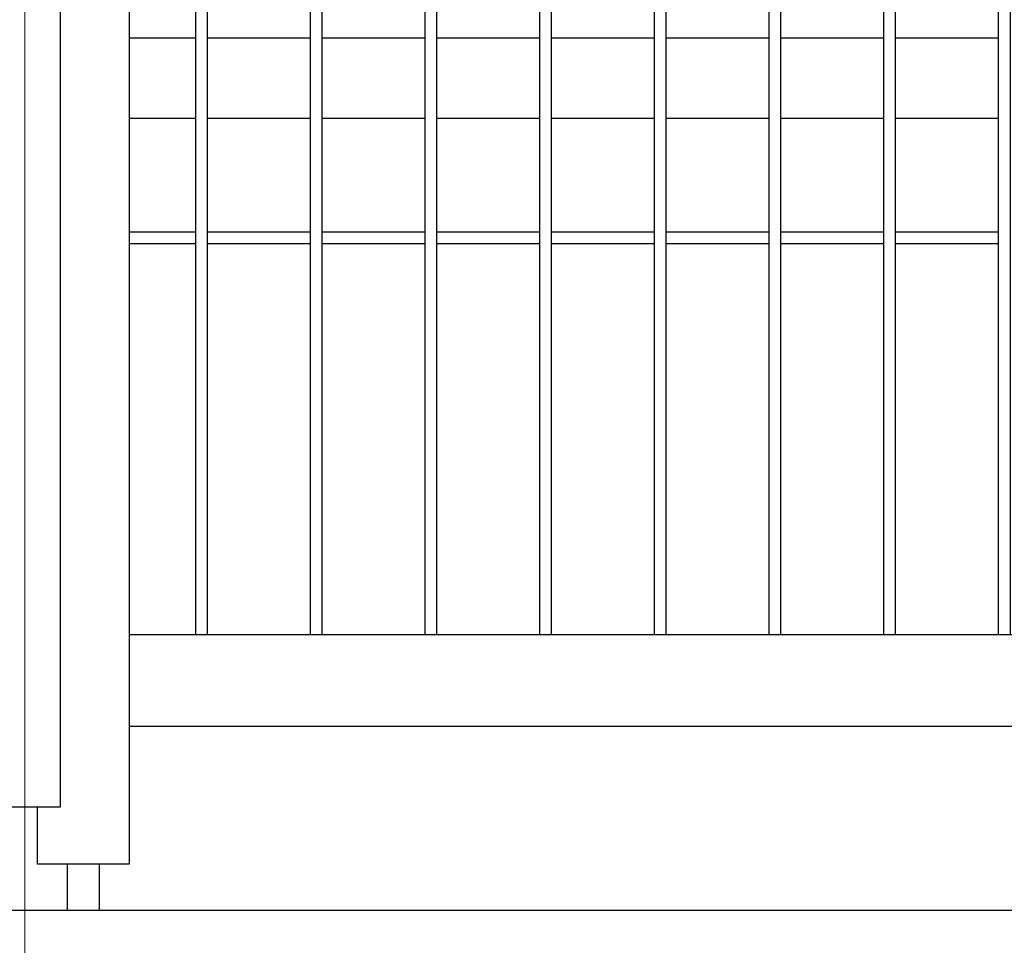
# Model space of a CAD drawing. Header units: inches. Extents: x 1156 to 71303, y -52654 to 51.
# Tile 26 of 217: x 60234 to 60277, y -51290 to -51250. Entities that reach past the tile are written whole.
import ezdxf

# ---------------------------------------------------------------- set-up
doc = ezdxf.new("R2010")
doc.units = ezdxf.units.IN
doc.header["$MEASUREMENT"] = 0
doc.layers.get('0').update_dxf_attribs({"lineweight": 0})
doc.layers.add('AW OGRODZENIA', color=253, linetype='Continuous')

msp = doc.modelspace()

# ---------------------------------------------------------------- linework, layer by layer
at = {"linetype": 'Continuous', "ltscale": 12}
msp.add_line((60234.214, -47535.735), (60234.214, -51363.184), dxfattribs=at)
at = {"color": 3, "linetype": 'Continuous', "lineweight": 30}
for p, q in [((59925.697, -51288.638), (62694.104, -51288.638)), ((60022.122, -51288.638), (60421.441, -51288.638))]:
    msp.add_line(p, q, dxfattribs=at)
at = {"linetype": 'Continuous', "ltscale": 12}
for points in [[(59925.697, -51288.638), (62925.697, -51288.638), (62925.697, -51088.638), (59925.697, -51088.638)], [(60084.214, -51288.638), (60384.214, -51288.638), (60384.214, -51138.638), (60084.214, -51138.638)]]:
    msp.add_lwpolyline(points, close=True, dxfattribs=at)
at = {"layer": 'AW OGRODZENIA'}
for p, q in [((60235.766, -51284.138), (60235.766, -51135.638)), ((60238.766, -51139.638), (60238.766, -51286.638)), ((60241.668, -51250.638), (60238.766, -51250.638)), ((60241.668, -51250.638), (60238.766, -51250.638)), ((60241.668, -51250.638), (60238.766, -51250.638)), ((60241.668, -51250.638), (60238.766, -51250.638)), ((60241.668, -51250.638), (60238.766, -51250.638)), ((60241.668, -51250.638), (60238.766, -51250.638)), ((60241.668, -51250.638), (60238.766, -51250.638)), ((60241.668, -51250.638), (60238.766, -51250.638)), ((60241.668, -51250.638), (60238.766, -51250.638)), ((60241.668, -51250.638), (60238.766, -51250.638)), ((60241.668, -51250.638), (60238.766, -51250.638)), ((60241.668, -51250.638), (60238.766, -51250.638)), ((60241.668, -51250.638), (60238.766, -51250.638)), ((60241.668, -51250.638), (60238.766, -51250.638)), ((60241.668, -51250.638), (60238.766, -51250.638)), ((60241.668, -51250.638), (60238.766, -51250.638)), ((60241.668, -51250.638), (60238.766, -51250.638)), ((60241.668, -51250.638), (60238.766, -51250.638)), ((60241.668, -51250.638), (60238.766, -51250.638)), ((60241.668, -51250.638), (60238.766, -51250.638)), ((60241.668, -51250.638), (60238.766, -51250.638)), ((60241.668, -51250.638), (60238.766, -51250.638)), ((60241.668, -51250.638), (60238.766, -51250.638)), ((60241.668, -51250.638), (60238.766, -51250.638)), ((60241.668, -51250.638), (60238.766, -51250.638)), ((60246.668, -51250.638), (60242.164, -51250.638)), ((60246.668, -51250.638), (60242.164, -51250.638)), ((60246.668, -51250.638), (60242.164, -51250.638)), ((60246.668, -51250.638), (60242.164, -51250.638)), ((60246.668, -51250.638), (60242.164, -51250.638)), ((60246.668, -51250.638), (60242.164, -51250.638)), ((60246.668, -51250.638), (60242.164, -51250.638)), ((60246.668, -51250.638), (60242.164, -51250.638)), ((60246.668, -51250.638), (60242.164, -51250.638)), ((60246.668, -51250.638), (60242.164, -51250.638)), ((60246.668, -51250.638), (60242.164, -51250.638)), ((60246.668, -51250.638), (60242.164, -51250.638)), ((60246.668, -51250.638), (60242.164, -51250.638)), ((60246.668, -51250.638), (60242.164, -51250.638)), ((60246.668, -51250.638), (60242.164, -51250.638)), ((60246.668, -51250.638), (60242.164, -51250.638)), ((60246.668, -51250.638), (60242.164, -51250.638)), ((60246.668, -51250.638), (60242.164, -51250.638)), ((60246.668, -51250.638), (60242.164, -51250.638)), ((60246.668, -51250.638), (60242.164, -51250.638)), ((60246.668, -51250.638), (60242.164, -51250.638)), ((60246.668, -51250.638), (60242.164, -51250.638)), ((60246.668, -51250.638), (60242.164, -51250.638)), ((60246.668, -51250.638), (60242.164, -51250.638)), ((60246.668, -51250.638), (60242.164, -51250.638)), ((60251.668, -51250.638), (60247.164, -51250.638)), ((60251.668, -51250.638), (60247.164, -51250.638)), ((60251.668, -51250.638), (60247.164, -51250.638)), ((60251.668, -51250.638), (60247.164, -51250.638)), ((60251.668, -51250.638), (60247.164, -51250.638)), ((60251.668, -51250.638), (60247.164, -51250.638)), ((60251.668, -51250.638), (60247.164, -51250.638)), ((60251.668, -51250.638), (60247.164, -51250.638)), ((60251.668, -51250.638), (60247.164, -51250.638)), ((60251.668, -51250.638), (60247.164, -51250.638)), ((60251.668, -51250.638), (60247.164, -51250.638)), ((60251.668, -51250.638), (60247.164, -51250.638)), ((60251.668, -51250.638), (60247.164, -51250.638)), ((60251.668, -51250.638), (60247.164, -51250.638)), ((60251.668, -51250.638), (60247.164, -51250.638)), ((60251.668, -51250.638), (60247.164, -51250.638)), ((60251.668, -51250.638), (60247.164, -51250.638)), ((60251.668, -51250.638), (60247.164, -51250.638)), ((60251.668, -51250.638), (60247.164, -51250.638)), ((60251.668, -51250.638), (60247.164, -51250.638)), ((60251.668, -51250.638), (60247.164, -51250.638)), ((60251.668, -51250.638), (60247.164, -51250.638)), ((60251.668, -51250.638), (60247.164, -51250.638)), ((60251.668, -51250.638), (60247.164, -51250.638)), ((60251.668, -51250.638), (60247.164, -51250.638)), ((60256.668, -51250.638), (60252.164, -51250.638)), ((60256.668, -51250.638), (60252.164, -51250.638)), ((60256.668, -51250.638), (60252.164, -51250.638)), ((60256.668, -51250.638), (60252.164, -51250.638)), ((60256.668, -51250.638), (60252.164, -51250.638)), ((60256.668, -51250.638), (60252.164, -51250.638)), ((60256.668, -51250.638), (60252.164, -51250.638)), ((60256.668, -51250.638), (60252.164, -51250.638)), ((60256.668, -51250.638), (60252.164, -51250.638)), ((60256.668, -51250.638), (60252.164, -51250.638)), ((60256.668, -51250.638), (60252.164, -51250.638)), ((60256.668, -51250.638), (60252.164, -51250.638)), ((60256.668, -51250.638), (60252.164, -51250.638)), ((60256.668, -51250.638), (60252.164, -51250.638)), ((60256.668, -51250.638), (60252.164, -51250.638)), ((60256.668, -51250.638), (60252.164, -51250.638)), ((60256.668, -51250.638), (60252.164, -51250.638)), ((60256.668, -51250.638), (60252.164, -51250.638)), ((60256.668, -51250.638), (60252.164, -51250.638)), ((60256.668, -51250.638), (60252.164, -51250.638)), ((60256.668, -51250.638), (60252.164, -51250.638)), ((60256.668, -51250.638), (60252.164, -51250.638)), ((60256.668, -51250.638), (60252.164, -51250.638)), ((60256.668, -51250.638), (60252.164, -51250.638)), ((60256.668, -51250.638), (60252.164, -51250.638)), ((60261.668, -51250.638), (60257.164, -51250.638)), ((60261.668, -51250.638), (60257.164, -51250.638)), ((60261.668, -51250.638), (60257.164, -51250.638)), ((60261.668, -51250.638), (60257.164, -51250.638)), ((60261.668, -51250.638), (60257.164, -51250.638)), ((60261.668, -51250.638), (60257.164, -51250.638)), ((60261.668, -51250.638), (60257.164, -51250.638)), ((60261.668, -51250.638), (60257.164, -51250.638)), ((60261.668, -51250.638), (60257.164, -51250.638)), ((60261.668, -51250.638), (60257.164, -51250.638)), ((60261.668, -51250.638), (60257.164, -51250.638)), ((60261.668, -51250.638), (60257.164, -51250.638)), ((60261.668, -51250.638), (60257.164, -51250.638)), ((60261.668, -51250.638), (60257.164, -51250.638)), ((60261.668, -51250.638), (60257.164, -51250.638)), ((60261.668, -51250.638), (60257.164, -51250.638)), ((60261.668, -51250.638), (60257.164, -51250.638)), ((60261.668, -51250.638), (60257.164, -51250.638)), ((60261.668, -51250.638), (60257.164, -51250.638)), ((60261.668, -51250.638), (60257.164, -51250.638)), ((60261.668, -51250.638), (60257.164, -51250.638)), ((60261.668, -51250.638), (60257.164, -51250.638)), ((60261.668, -51250.638), (60257.164, -51250.638)), ((60261.668, -51250.638), (60257.164, -51250.638)), ((60261.668, -51250.638), (60257.164, -51250.638)), ((60266.668, -51250.638), (60262.164, -51250.638)), ((60266.668, -51250.638), (60262.164, -51250.638)), ((60266.668, -51250.638), (60262.164, -51250.638)), ((60266.668, -51250.638), (60262.164, -51250.638)), ((60266.668, -51250.638), (60262.164, -51250.638)), ((60266.668, -51250.638), (60262.164, -51250.638)), ((60266.668, -51250.638), (60262.164, -51250.638)), ((60266.668, -51250.638), (60262.164, -51250.638)), ((60266.668, -51250.638), (60262.164, -51250.638)), ((60266.668, -51250.638), (60262.164, -51250.638)), ((60266.668, -51250.638), (60262.164, -51250.638)), ((60266.668, -51250.638), (60262.164, -51250.638)), ((60266.668, -51250.638), (60262.164, -51250.638)), ((60266.668, -51250.638), (60262.164, -51250.638)), ((60266.668, -51250.638), (60262.164, -51250.638)), ((60266.668, -51250.638), (60262.164, -51250.638)), ((60266.668, -51250.638), (60262.164, -51250.638)), ((60266.668, -51250.638), (60262.164, -51250.638)), ((60266.668, -51250.638), (60262.164, -51250.638)), ((60266.668, -51250.638), (60262.164, -51250.638)), ((60266.668, -51250.638), (60262.164, -51250.638)), ((60266.668, -51250.638), (60262.164, -51250.638)), ((60266.668, -51250.638), (60262.164, -51250.638)), ((60266.668, -51250.638), (60262.164, -51250.638)), ((60266.668, -51250.638), (60262.164, -51250.638)), ((60271.668, -51250.638), (60267.164, -51250.638)), ((60271.668, -51250.638), (60267.164, -51250.638)), ((60271.668, -51250.638), (60267.164, -51250.638)), ((60271.668, -51250.638), (60267.164, -51250.638)), ((60271.668, -51250.638), (60267.164, -51250.638)), ((60271.668, -51250.638), (60267.164, -51250.638)), ((60271.668, -51250.638), (60267.164, -51250.638)), ((60271.668, -51250.638), (60267.164, -51250.638)), ((60271.668, -51250.638), (60267.164, -51250.638)), ((60271.668, -51250.638), (60267.164, -51250.638)), ((60271.668, -51250.638), (60267.164, -51250.638)), ((60271.668, -51250.638), (60267.164, -51250.638)), ((60271.668, -51250.638), (60267.164, -51250.638)), ((60271.668, -51250.638), (60267.164, -51250.638)), ((60271.668, -51250.638), (60267.164, -51250.638)), ((60271.668, -51250.638), (60267.164, -51250.638)), ((60271.668, -51250.638), (60267.164, -51250.638)), ((60271.668, -51250.638), (60267.164, -51250.638)), ((60271.668, -51250.638), (60267.164, -51250.638)), ((60271.668, -51250.638), (60267.164, -51250.638)), ((60271.668, -51250.638), (60267.164, -51250.638)), ((60271.668, -51250.638), (60267.164, -51250.638)), ((60271.668, -51250.638), (60267.164, -51250.638)), ((60271.668, -51250.638), (60267.164, -51250.638)), ((60271.668, -51250.638), (60267.164, -51250.638)), ((60276.668, -51250.638), (60272.164, -51250.638)), ((60276.668, -51250.638), (60272.164, -51250.638)), ((60276.668, -51250.638), (60272.164, -51250.638)), ((60276.668, -51250.638), (60272.164, -51250.638)), ((60276.668, -51250.638), (60272.164, -51250.638)), ((60276.668, -51250.638), (60272.164, -51250.638)), ((60276.668, -51250.638), (60272.164, -51250.638)), ((60276.668, -51250.638), (60272.164, -51250.638)), ((60276.668, -51250.638), (60272.164, -51250.638)), ((60276.668, -51250.638), (60272.164, -51250.638)), ((60276.668, -51250.638), (60272.164, -51250.638)), ((60276.668, -51250.638), (60272.164, -51250.638)), ((60276.668, -51250.638), (60272.164, -51250.638)), ((60276.668, -51250.638), (60272.164, -51250.638)), ((60276.668, -51250.638), (60272.164, -51250.638)), ((60276.668, -51250.638), (60272.164, -51250.638)), ((60276.668, -51250.638), (60272.164, -51250.638)), ((60276.668, -51250.638), (60272.164, -51250.638)), ((60276.668, -51250.638), (60272.164, -51250.638)), ((60276.668, -51250.638), (60272.164, -51250.638)), ((60276.668, -51250.638), (60272.164, -51250.638)), ((60276.668, -51250.638), (60272.164, -51250.638)), ((60276.668, -51250.638), (60272.164, -51250.638)), ((60276.668, -51250.638), (60272.164, -51250.638)), ((60276.668, -51250.638), (60272.164, -51250.638)), ((60241.668, -51254.138), (60238.766, -51254.138)), ((60241.668, -51254.138), (60238.766, -51254.138)), ((60241.668, -51254.138), (60238.766, -51254.138)), ((60241.668, -51254.138), (60238.766, -51254.138)), ((60241.668, -51254.138), (60238.766, -51254.138)), ((60241.668, -51254.138), (60238.766, -51254.138)), ((60241.668, -51254.138), (60238.766, -51254.138)), ((60241.668, -51254.138), (60238.766, -51254.138)), ((60241.668, -51254.138), (60238.766, -51254.138)), ((60241.668, -51254.138), (60238.766, -51254.138)), ((60241.668, -51254.138), (60238.766, -51254.138)), ((60241.668, -51254.138), (60238.766, -51254.138)), ((60241.668, -51254.138), (60238.766, -51254.138)), ((60241.668, -51254.138), (60238.766, -51254.138)), ((60241.668, -51254.138), (60238.766, -51254.138)), ((60241.668, -51254.138), (60238.766, -51254.138)), ((60241.668, -51254.138), (60238.766, -51254.138)), ((60241.668, -51254.138), (60238.766, -51254.138)), ((60241.668, -51254.138), (60238.766, -51254.138)), ((60241.668, -51254.138), (60238.766, -51254.138)), ((60241.668, -51254.138), (60238.766, -51254.138)), ((60241.668, -51254.138), (60238.766, -51254.138)), ((60241.668, -51254.138), (60238.766, -51254.138)), ((60241.668, -51254.138), (60238.766, -51254.138)), ((60241.668, -51254.138), (60238.766, -51254.138)), ((60246.668, -51254.138), (60242.164, -51254.138)), ((60246.668, -51254.138), (60242.164, -51254.138)), ((60246.668, -51254.138), (60242.164, -51254.138)), ((60246.668, -51254.138), (60242.164, -51254.138)), ((60246.668, -51254.138), (60242.164, -51254.138)), ((60246.668, -51254.138), (60242.164, -51254.138)), ((60246.668, -51254.138), (60242.164, -51254.138)), ((60246.668, -51254.138), (60242.164, -51254.138)), ((60246.668, -51254.138), (60242.164, -51254.138)), ((60246.668, -51254.138), (60242.164, -51254.138)), ((60246.668, -51254.138), (60242.164, -51254.138)), ((60246.668, -51254.138), (60242.164, -51254.138)), ((60246.668, -51254.138), (60242.164, -51254.138)), ((60246.668, -51254.138), (60242.164, -51254.138)), ((60246.668, -51254.138), (60242.164, -51254.138)), ((60246.668, -51254.138), (60242.164, -51254.138)), ((60246.668, -51254.138), (60242.164, -51254.138)), ((60246.668, -51254.138), (60242.164, -51254.138)), ((60246.668, -51254.138), (60242.164, -51254.138)), ((60246.668, -51254.138), (60242.164, -51254.138)), ((60246.668, -51254.138), (60242.164, -51254.138)), ((60246.668, -51254.138), (60242.164, -51254.138)), ((60246.668, -51254.138), (60242.164, -51254.138)), ((60246.668, -51254.138), (60242.164, -51254.138)), ((60246.668, -51254.138), (60242.164, -51254.138)), ((60251.668, -51254.138), (60247.164, -51254.138)), ((60251.668, -51254.138), (60247.164, -51254.138)), ((60251.668, -51254.138), (60247.164, -51254.138)), ((60251.668, -51254.138), (60247.164, -51254.138)), ((60251.668, -51254.138), (60247.164, -51254.138)), ((60251.668, -51254.138), (60247.164, -51254.138)), ((60251.668, -51254.138), (60247.164, -51254.138)), ((60251.668, -51254.138), (60247.164, -51254.138)), ((60251.668, -51254.138), (60247.164, -51254.138)), ((60251.668, -51254.138), (60247.164, -51254.138)), ((60251.668, -51254.138), (60247.164, -51254.138)), ((60251.668, -51254.138), (60247.164, -51254.138)), ((60251.668, -51254.138), (60247.164, -51254.138)), ((60251.668, -51254.138), (60247.164, -51254.138)), ((60251.668, -51254.138), (60247.164, -51254.138)), ((60251.668, -51254.138), (60247.164, -51254.138)), ((60251.668, -51254.138), (60247.164, -51254.138)), ((60251.668, -51254.138), (60247.164, -51254.138)), ((60251.668, -51254.138), (60247.164, -51254.138)), ((60251.668, -51254.138), (60247.164, -51254.138)), ((60251.668, -51254.138), (60247.164, -51254.138)), ((60251.668, -51254.138), (60247.164, -51254.138)), ((60251.668, -51254.138), (60247.164, -51254.138)), ((60251.668, -51254.138), (60247.164, -51254.138)), ((60251.668, -51254.138), (60247.164, -51254.138)), ((60256.668, -51254.138), (60252.164, -51254.138)), ((60256.668, -51254.138), (60252.164, -51254.138)), ((60256.668, -51254.138), (60252.164, -51254.138)), ((60256.668, -51254.138), (60252.164, -51254.138)), ((60256.668, -51254.138), (60252.164, -51254.138)), ((60256.668, -51254.138), (60252.164, -51254.138)), ((60256.668, -51254.138), (60252.164, -51254.138)), ((60256.668, -51254.138), (60252.164, -51254.138)), ((60256.668, -51254.138), (60252.164, -51254.138)), ((60256.668, -51254.138), (60252.164, -51254.138)), ((60256.668, -51254.138), (60252.164, -51254.138)), ((60256.668, -51254.138), (60252.164, -51254.138)), ((60256.668, -51254.138), (60252.164, -51254.138)), ((60256.668, -51254.138), (60252.164, -51254.138)), ((60256.668, -51254.138), (60252.164, -51254.138)), ((60256.668, -51254.138), (60252.164, -51254.138)), ((60256.668, -51254.138), (60252.164, -51254.138)), ((60256.668, -51254.138), (60252.164, -51254.138)), ((60256.668, -51254.138), (60252.164, -51254.138)), ((60256.668, -51254.138), (60252.164, -51254.138)), ((60256.668, -51254.138), (60252.164, -51254.138)), ((60256.668, -51254.138), (60252.164, -51254.138)), ((60256.668, -51254.138), (60252.164, -51254.138)), ((60256.668, -51254.138), (60252.164, -51254.138)), ((60256.668, -51254.138), (60252.164, -51254.138)), ((60261.668, -51254.138), (60257.164, -51254.138)), ((60261.668, -51254.138), (60257.164, -51254.138)), ((60261.668, -51254.138), (60257.164, -51254.138)), ((60261.668, -51254.138), (60257.164, -51254.138)), ((60261.668, -51254.138), (60257.164, -51254.138)), ((60261.668, -51254.138), (60257.164, -51254.138)), ((60261.668, -51254.138), (60257.164, -51254.138)), ((60261.668, -51254.138), (60257.164, -51254.138)), ((60261.668, -51254.138), (60257.164, -51254.138)), ((60261.668, -51254.138), (60257.164, -51254.138)), ((60261.668, -51254.138), (60257.164, -51254.138)), ((60261.668, -51254.138), (60257.164, -51254.138)), ((60261.668, -51254.138), (60257.164, -51254.138)), ((60261.668, -51254.138), (60257.164, -51254.138)), ((60261.668, -51254.138), (60257.164, -51254.138)), ((60261.668, -51254.138), (60257.164, -51254.138)), ((60261.668, -51254.138), (60257.164, -51254.138)), ((60261.668, -51254.138), (60257.164, -51254.138)), ((60261.668, -51254.138), (60257.164, -51254.138)), ((60261.668, -51254.138), (60257.164, -51254.138)), ((60261.668, -51254.138), (60257.164, -51254.138)), ((60261.668, -51254.138), (60257.164, -51254.138)), ((60261.668, -51254.138), (60257.164, -51254.138)), ((60261.668, -51254.138), (60257.164, -51254.138)), ((60261.668, -51254.138), (60257.164, -51254.138)), ((60266.668, -51254.138), (60262.164, -51254.138)), ((60266.668, -51254.138), (60262.164, -51254.138)), ((60266.668, -51254.138), (60262.164, -51254.138)), ((60266.668, -51254.138), (60262.164, -51254.138)), ((60266.668, -51254.138), (60262.164, -51254.138)), ((60266.668, -51254.138), (60262.164, -51254.138)), ((60266.668, -51254.138), (60262.164, -51254.138)), ((60266.668, -51254.138), (60262.164, -51254.138)), ((60266.668, -51254.138), (60262.164, -51254.138)), ((60266.668, -51254.138), (60262.164, -51254.138)), ((60266.668, -51254.138), (60262.164, -51254.138)), ((60266.668, -51254.138), (60262.164, -51254.138)), ((60266.668, -51254.138), (60262.164, -51254.138)), ((60266.668, -51254.138), (60262.164, -51254.138)), ((60266.668, -51254.138), (60262.164, -51254.138)), ((60266.668, -51254.138), (60262.164, -51254.138)), ((60266.668, -51254.138), (60262.164, -51254.138)), ((60266.668, -51254.138), (60262.164, -51254.138)), ((60266.668, -51254.138), (60262.164, -51254.138)), ((60266.668, -51254.138), (60262.164, -51254.138)), ((60266.668, -51254.138), (60262.164, -51254.138)), ((60266.668, -51254.138), (60262.164, -51254.138)), ((60266.668, -51254.138), (60262.164, -51254.138)), ((60266.668, -51254.138), (60262.164, -51254.138)), ((60266.668, -51254.138), (60262.164, -51254.138)), ((60271.668, -51254.138), (60267.164, -51254.138)), ((60271.668, -51254.138), (60267.164, -51254.138)), ((60271.668, -51254.138), (60267.164, -51254.138)), ((60271.668, -51254.138), (60267.164, -51254.138)), ((60271.668, -51254.138), (60267.164, -51254.138)), ((60271.668, -51254.138), (60267.164, -51254.138)), ((60271.668, -51254.138), (60267.164, -51254.138)), ((60271.668, -51254.138), (60267.164, -51254.138)), ((60271.668, -51254.138), (60267.164, -51254.138)), ((60271.668, -51254.138), (60267.164, -51254.138)), ((60271.668, -51254.138), (60267.164, -51254.138)), ((60271.668, -51254.138), (60267.164, -51254.138)), ((60271.668, -51254.138), (60267.164, -51254.138)), ((60271.668, -51254.138), (60267.164, -51254.138)), ((60271.668, -51254.138), (60267.164, -51254.138)), ((60271.668, -51254.138), (60267.164, -51254.138)), ((60271.668, -51254.138), (60267.164, -51254.138)), ((60271.668, -51254.138), (60267.164, -51254.138)), ((60271.668, -51254.138), (60267.164, -51254.138)), ((60271.668, -51254.138), (60267.164, -51254.138)), ((60271.668, -51254.138), (60267.164, -51254.138)), ((60271.668, -51254.138), (60267.164, -51254.138)), ((60271.668, -51254.138), (60267.164, -51254.138)), ((60271.668, -51254.138), (60267.164, -51254.138)), ((60271.668, -51254.138), (60267.164, -51254.138)), ((60276.668, -51254.138), (60272.164, -51254.138)), ((60276.668, -51254.138), (60272.164, -51254.138)), ((60276.668, -51254.138), (60272.164, -51254.138)), ((60276.668, -51254.138), (60272.164, -51254.138)), ((60276.668, -51254.138), (60272.164, -51254.138)), ((60276.668, -51254.138), (60272.164, -51254.138)), ((60276.668, -51254.138), (60272.164, -51254.138)), ((60276.668, -51254.138), (60272.164, -51254.138)), ((60276.668, -51254.138), (60272.164, -51254.138)), ((60276.668, -51254.138), (60272.164, -51254.138)), ((60276.668, -51254.138), (60272.164, -51254.138)), ((60276.668, -51254.138), (60272.164, -51254.138)), ((60276.668, -51254.138), (60272.164, -51254.138)), ((60276.668, -51254.138), (60272.164, -51254.138)), ((60276.668, -51254.138), (60272.164, -51254.138)), ((60276.668, -51254.138), (60272.164, -51254.138)), ((60276.668, -51254.138), (60272.164, -51254.138)), ((60276.668, -51254.138), (60272.164, -51254.138)), ((60276.668, -51254.138), (60272.164, -51254.138)), ((60276.668, -51254.138), (60272.164, -51254.138)), ((60276.668, -51254.138), (60272.164, -51254.138)), ((60276.668, -51254.138), (60272.164, -51254.138)), ((60276.668, -51254.138), (60272.164, -51254.138)), ((60276.668, -51254.138), (60272.164, -51254.138)), ((60276.668, -51254.138), (60272.164, -51254.138)), ((60241.668, -51259.099), (60238.766, -51259.099)), ((60241.668, -51259.099), (60238.766, -51259.099)), ((60241.668, -51259.099), (60238.766, -51259.099)), ((60241.668, -51259.099), (60238.766, -51259.099)), ((60241.668, -51259.099), (60238.766, -51259.099)), ((60241.668, -51259.099), (60238.766, -51259.099)), ((60241.668, -51259.099), (60238.766, -51259.099)), ((60241.668, -51259.099), (60238.766, -51259.099)), ((60241.668, -51259.099), (60238.766, -51259.099)), ((60241.668, -51259.099), (60238.766, -51259.099)), ((60241.668, -51259.099), (60238.766, -51259.099)), ((60241.668, -51259.099), (60238.766, -51259.099)), ((60241.668, -51259.099), (60238.766, -51259.099)), ((60241.668, -51259.099), (60238.766, -51259.099)), ((60241.668, -51259.099), (60238.766, -51259.099)), ((60241.668, -51259.099), (60238.766, -51259.099)), ((60241.668, -51259.099), (60238.766, -51259.099)), ((60241.668, -51259.099), (60238.766, -51259.099)), ((60241.668, -51259.099), (60238.766, -51259.099)), ((60241.668, -51259.099), (60238.766, -51259.099)), ((60241.668, -51259.099), (60238.766, -51259.099)), ((60241.668, -51259.099), (60238.766, -51259.099)), ((60241.668, -51259.099), (60238.766, -51259.099)), ((60241.668, -51259.099), (60238.766, -51259.099)), ((60241.668, -51259.099), (60238.766, -51259.099)), ((60246.668, -51259.099), (60242.164, -51259.099)), ((60246.668, -51259.099), (60242.164, -51259.099)), ((60246.668, -51259.099), (60242.164, -51259.099)), ((60246.668, -51259.099), (60242.164, -51259.099)), ((60246.668, -51259.099), (60242.164, -51259.099)), ((60246.668, -51259.099), (60242.164, -51259.099)), ((60246.668, -51259.099), (60242.164, -51259.099)), ((60246.668, -51259.099), (60242.164, -51259.099)), ((60246.668, -51259.099), (60242.164, -51259.099)), ((60246.668, -51259.099), (60242.164, -51259.099)), ((60246.668, -51259.099), (60242.164, -51259.099)), ((60246.668, -51259.099), (60242.164, -51259.099)), ((60246.668, -51259.099), (60242.164, -51259.099)), ((60246.668, -51259.099), (60242.164, -51259.099)), ((60246.668, -51259.099), (60242.164, -51259.099)), ((60246.668, -51259.099), (60242.164, -51259.099)), ((60246.668, -51259.099), (60242.164, -51259.099)), ((60246.668, -51259.099), (60242.164, -51259.099)), ((60246.668, -51259.099), (60242.164, -51259.099)), ((60246.668, -51259.099), (60242.164, -51259.099)), ((60246.668, -51259.099), (60242.164, -51259.099)), ((60246.668, -51259.099), (60242.164, -51259.099)), ((60246.668, -51259.099), (60242.164, -51259.099)), ((60246.668, -51259.099), (60242.164, -51259.099)), ((60246.668, -51259.099), (60242.164, -51259.099)), ((60251.668, -51259.099), (60247.164, -51259.099)), ((60251.668, -51259.099), (60247.164, -51259.099)), ((60251.668, -51259.099), (60247.164, -51259.099)), ((60251.668, -51259.099), (60247.164, -51259.099)), ((60251.668, -51259.099), (60247.164, -51259.099)), ((60251.668, -51259.099), (60247.164, -51259.099)), ((60251.668, -51259.099), (60247.164, -51259.099)), ((60251.668, -51259.099), (60247.164, -51259.099)), ((60251.668, -51259.099), (60247.164, -51259.099)), ((60251.668, -51259.099), (60247.164, -51259.099)), ((60251.668, -51259.099), (60247.164, -51259.099)), ((60251.668, -51259.099), (60247.164, -51259.099)), ((60251.668, -51259.099), (60247.164, -51259.099)), ((60251.668, -51259.099), (60247.164, -51259.099)), ((60251.668, -51259.099), (60247.164, -51259.099)), ((60251.668, -51259.099), (60247.164, -51259.099)), ((60251.668, -51259.099), (60247.164, -51259.099)), ((60251.668, -51259.099), (60247.164, -51259.099)), ((60251.668, -51259.099), (60247.164, -51259.099)), ((60251.668, -51259.099), (60247.164, -51259.099)), ((60251.668, -51259.099), (60247.164, -51259.099)), ((60251.668, -51259.099), (60247.164, -51259.099)), ((60251.668, -51259.099), (60247.164, -51259.099)), ((60251.668, -51259.099), (60247.164, -51259.099)), ((60251.668, -51259.099), (60247.164, -51259.099)), ((60256.668, -51259.099), (60252.164, -51259.099)), ((60256.668, -51259.099), (60252.164, -51259.099)), ((60256.668, -51259.099), (60252.164, -51259.099)), ((60256.668, -51259.099), (60252.164, -51259.099)), ((60256.668, -51259.099), (60252.164, -51259.099)), ((60256.668, -51259.099), (60252.164, -51259.099)), ((60256.668, -51259.099), (60252.164, -51259.099)), ((60256.668, -51259.099), (60252.164, -51259.099)), ((60256.668, -51259.099), (60252.164, -51259.099)), ((60256.668, -51259.099), (60252.164, -51259.099)), ((60256.668, -51259.099), (60252.164, -51259.099)), ((60256.668, -51259.099), (60252.164, -51259.099)), ((60256.668, -51259.099), (60252.164, -51259.099)), ((60256.668, -51259.099), (60252.164, -51259.099)), ((60256.668, -51259.099), (60252.164, -51259.099)), ((60256.668, -51259.099), (60252.164, -51259.099)), ((60256.668, -51259.099), (60252.164, -51259.099)), ((60256.668, -51259.099), (60252.164, -51259.099)), ((60256.668, -51259.099), (60252.164, -51259.099)), ((60256.668, -51259.099), (60252.164, -51259.099)), ((60256.668, -51259.099), (60252.164, -51259.099)), ((60256.668, -51259.099), (60252.164, -51259.099)), ((60256.668, -51259.099), (60252.164, -51259.099)), ((60256.668, -51259.099), (60252.164, -51259.099)), ((60256.668, -51259.099), (60252.164, -51259.099)), ((60261.668, -51259.099), (60257.164, -51259.099)), ((60261.668, -51259.099), (60257.164, -51259.099)), ((60261.668, -51259.099), (60257.164, -51259.099)), ((60261.668, -51259.099), (60257.164, -51259.099)), ((60261.668, -51259.099), (60257.164, -51259.099)), ((60261.668, -51259.099), (60257.164, -51259.099)), ((60261.668, -51259.099), (60257.164, -51259.099)), ((60261.668, -51259.099), (60257.164, -51259.099)), ((60261.668, -51259.099), (60257.164, -51259.099)), ((60261.668, -51259.099), (60257.164, -51259.099)), ((60261.668, -51259.099), (60257.164, -51259.099)), ((60261.668, -51259.099), (60257.164, -51259.099)), ((60261.668, -51259.099), (60257.164, -51259.099)), ((60261.668, -51259.099), (60257.164, -51259.099)), ((60261.668, -51259.099), (60257.164, -51259.099)), ((60261.668, -51259.099), (60257.164, -51259.099)), ((60261.668, -51259.099), (60257.164, -51259.099)), ((60261.668, -51259.099), (60257.164, -51259.099)), ((60261.668, -51259.099), (60257.164, -51259.099)), ((60261.668, -51259.099), (60257.164, -51259.099)), ((60261.668, -51259.099), (60257.164, -51259.099)), ((60261.668, -51259.099), (60257.164, -51259.099)), ((60261.668, -51259.099), (60257.164, -51259.099)), ((60261.668, -51259.099), (60257.164, -51259.099)), ((60261.668, -51259.099), (60257.164, -51259.099)), ((60266.668, -51259.099), (60262.164, -51259.099)), ((60266.668, -51259.099), (60262.164, -51259.099)), ((60266.668, -51259.099), (60262.164, -51259.099)), ((60266.668, -51259.099), (60262.164, -51259.099)), ((60266.668, -51259.099), (60262.164, -51259.099)), ((60266.668, -51259.099), (60262.164, -51259.099)), ((60266.668, -51259.099), (60262.164, -51259.099)), ((60266.668, -51259.099), (60262.164, -51259.099)), ((60266.668, -51259.099), (60262.164, -51259.099)), ((60266.668, -51259.099), (60262.164, -51259.099)), ((60266.668, -51259.099), (60262.164, -51259.099)), ((60266.668, -51259.099), (60262.164, -51259.099)), ((60266.668, -51259.099), (60262.164, -51259.099)), ((60266.668, -51259.099), (60262.164, -51259.099)), ((60266.668, -51259.099), (60262.164, -51259.099)), ((60266.668, -51259.099), (60262.164, -51259.099)), ((60266.668, -51259.099), (60262.164, -51259.099)), ((60266.668, -51259.099), (60262.164, -51259.099)), ((60266.668, -51259.099), (60262.164, -51259.099)), ((60266.668, -51259.099), (60262.164, -51259.099)), ((60266.668, -51259.099), (60262.164, -51259.099)), ((60266.668, -51259.099), (60262.164, -51259.099)), ((60266.668, -51259.099), (60262.164, -51259.099)), ((60266.668, -51259.099), (60262.164, -51259.099)), ((60266.668, -51259.099), (60262.164, -51259.099)), ((60271.668, -51259.099), (60267.164, -51259.099)), ((60271.668, -51259.099), (60267.164, -51259.099)), ((60271.668, -51259.099), (60267.164, -51259.099)), ((60271.668, -51259.099), (60267.164, -51259.099)), ((60271.668, -51259.099), (60267.164, -51259.099)), ((60271.668, -51259.099), (60267.164, -51259.099)), ((60271.668, -51259.099), (60267.164, -51259.099)), ((60271.668, -51259.099), (60267.164, -51259.099)), ((60271.668, -51259.099), (60267.164, -51259.099)), ((60271.668, -51259.099), (60267.164, -51259.099)), ((60271.668, -51259.099), (60267.164, -51259.099)), ((60271.668, -51259.099), (60267.164, -51259.099)), ((60271.668, -51259.099), (60267.164, -51259.099)), ((60271.668, -51259.099), (60267.164, -51259.099)), ((60271.668, -51259.099), (60267.164, -51259.099)), ((60271.668, -51259.099), (60267.164, -51259.099)), ((60271.668, -51259.099), (60267.164, -51259.099)), ((60271.668, -51259.099), (60267.164, -51259.099)), ((60271.668, -51259.099), (60267.164, -51259.099)), ((60271.668, -51259.099), (60267.164, -51259.099)), ((60271.668, -51259.099), (60267.164, -51259.099)), ((60271.668, -51259.099), (60267.164, -51259.099)), ((60271.668, -51259.099), (60267.164, -51259.099)), ((60271.668, -51259.099), (60267.164, -51259.099)), ((60271.668, -51259.099), (60267.164, -51259.099)), ((60276.668, -51259.099), (60272.164, -51259.099)), ((60276.668, -51259.099), (60272.164, -51259.099)), ((60276.668, -51259.099), (60272.164, -51259.099)), ((60276.668, -51259.099), (60272.164, -51259.099)), ((60276.668, -51259.099), (60272.164, -51259.099)), ((60276.668, -51259.099), (60272.164, -51259.099)), ((60276.668, -51259.099), (60272.164, -51259.099)), ((60276.668, -51259.099), (60272.164, -51259.099)), ((60276.668, -51259.099), (60272.164, -51259.099)), ((60276.668, -51259.099), (60272.164, -51259.099)), ((60276.668, -51259.099), (60272.164, -51259.099)), ((60276.668, -51259.099), (60272.164, -51259.099)), ((60276.668, -51259.099), (60272.164, -51259.099)), ((60276.668, -51259.099), (60272.164, -51259.099)), ((60276.668, -51259.099), (60272.164, -51259.099)), ((60276.668, -51259.099), (60272.164, -51259.099)), ((60276.668, -51259.099), (60272.164, -51259.099)), ((60276.668, -51259.099), (60272.164, -51259.099)), ((60276.668, -51259.099), (60272.164, -51259.099)), ((60276.668, -51259.099), (60272.164, -51259.099)), ((60276.668, -51259.099), (60272.164, -51259.099)), ((60276.668, -51259.099), (60272.164, -51259.099)), ((60276.668, -51259.099), (60272.164, -51259.099)), ((60276.668, -51259.099), (60272.164, -51259.099)), ((60276.668, -51259.099), (60272.164, -51259.099)), ((60241.668, -51259.599), (60238.766, -51259.599)), ((60241.668, -51259.599), (60238.766, -51259.599)), ((60241.668, -51259.599), (60238.766, -51259.599)), ((60241.668, -51259.599), (60238.766, -51259.599)), ((60241.668, -51259.599), (60238.766, -51259.599)), ((60241.668, -51259.599), (60238.766, -51259.599)), ((60241.668, -51259.599), (60238.766, -51259.599)), ((60241.668, -51259.599), (60238.766, -51259.599)), ((60241.668, -51259.599), (60238.766, -51259.599)), ((60241.668, -51259.599), (60238.766, -51259.599)), ((60241.668, -51259.599), (60238.766, -51259.599)), ((60241.668, -51259.599), (60238.766, -51259.599)), ((60241.668, -51259.599), (60238.766, -51259.599)), ((60241.668, -51259.599), (60238.766, -51259.599)), ((60241.668, -51259.599), (60238.766, -51259.599)), ((60241.668, -51259.599), (60238.766, -51259.599)), ((60241.668, -51259.599), (60238.766, -51259.599)), ((60241.668, -51259.599), (60238.766, -51259.599)), ((60241.668, -51259.599), (60238.766, -51259.599)), ((60241.668, -51259.599), (60238.766, -51259.599)), ((60241.668, -51259.599), (60238.766, -51259.599)), ((60241.668, -51259.599), (60238.766, -51259.599)), ((60241.668, -51259.599), (60238.766, -51259.599)), ((60241.668, -51259.599), (60238.766, -51259.599)), ((60241.668, -51259.599), (60238.766, -51259.599)), ((60246.668, -51259.599), (60242.164, -51259.599)), ((60246.668, -51259.599), (60242.164, -51259.599)), ((60246.668, -51259.599), (60242.164, -51259.599)), ((60246.668, -51259.599), (60242.164, -51259.599)), ((60246.668, -51259.599), (60242.164, -51259.599)), ((60246.668, -51259.599), (60242.164, -51259.599)), ((60246.668, -51259.599), (60242.164, -51259.599)), ((60246.668, -51259.599), (60242.164, -51259.599)), ((60246.668, -51259.599), (60242.164, -51259.599)), ((60246.668, -51259.599), (60242.164, -51259.599)), ((60246.668, -51259.599), (60242.164, -51259.599)), ((60246.668, -51259.599), (60242.164, -51259.599)), ((60246.668, -51259.599), (60242.164, -51259.599)), ((60246.668, -51259.599), (60242.164, -51259.599)), ((60246.668, -51259.599), (60242.164, -51259.599)), ((60246.668, -51259.599), (60242.164, -51259.599)), ((60246.668, -51259.599), (60242.164, -51259.599)), ((60246.668, -51259.599), (60242.164, -51259.599)), ((60246.668, -51259.599), (60242.164, -51259.599)), ((60246.668, -51259.599), (60242.164, -51259.599)), ((60246.668, -51259.599), (60242.164, -51259.599)), ((60246.668, -51259.599), (60242.164, -51259.599)), ((60246.668, -51259.599), (60242.164, -51259.599)), ((60246.668, -51259.599), (60242.164, -51259.599)), ((60246.668, -51259.599), (60242.164, -51259.599)), ((60251.668, -51259.599), (60247.164, -51259.599)), ((60251.668, -51259.599), (60247.164, -51259.599)), ((60251.668, -51259.599), (60247.164, -51259.599)), ((60251.668, -51259.599), (60247.164, -51259.599)), ((60251.668, -51259.599), (60247.164, -51259.599)), ((60251.668, -51259.599), (60247.164, -51259.599)), ((60251.668, -51259.599), (60247.164, -51259.599)), ((60251.668, -51259.599), (60247.164, -51259.599)), ((60251.668, -51259.599), (60247.164, -51259.599)), ((60251.668, -51259.599), (60247.164, -51259.599)), ((60251.668, -51259.599), (60247.164, -51259.599)), ((60251.668, -51259.599), (60247.164, -51259.599)), ((60251.668, -51259.599), (60247.164, -51259.599)), ((60251.668, -51259.599), (60247.164, -51259.599)), ((60251.668, -51259.599), (60247.164, -51259.599)), ((60251.668, -51259.599), (60247.164, -51259.599)), ((60251.668, -51259.599), (60247.164, -51259.599)), ((60251.668, -51259.599), (60247.164, -51259.599)), ((60251.668, -51259.599), (60247.164, -51259.599)), ((60251.668, -51259.599), (60247.164, -51259.599)), ((60251.668, -51259.599), (60247.164, -51259.599)), ((60251.668, -51259.599), (60247.164, -51259.599)), ((60251.668, -51259.599), (60247.164, -51259.599)), ((60251.668, -51259.599), (60247.164, -51259.599)), ((60251.668, -51259.599), (60247.164, -51259.599)), ((60256.668, -51259.599), (60252.164, -51259.599)), ((60256.668, -51259.599), (60252.164, -51259.599)), ((60256.668, -51259.599), (60252.164, -51259.599)), ((60256.668, -51259.599), (60252.164, -51259.599)), ((60256.668, -51259.599), (60252.164, -51259.599)), ((60256.668, -51259.599), (60252.164, -51259.599)), ((60256.668, -51259.599), (60252.164, -51259.599)), ((60256.668, -51259.599), (60252.164, -51259.599)), ((60256.668, -51259.599), (60252.164, -51259.599)), ((60256.668, -51259.599), (60252.164, -51259.599)), ((60256.668, -51259.599), (60252.164, -51259.599)), ((60256.668, -51259.599), (60252.164, -51259.599)), ((60256.668, -51259.599), (60252.164, -51259.599)), ((60256.668, -51259.599), (60252.164, -51259.599)), ((60256.668, -51259.599), (60252.164, -51259.599)), ((60256.668, -51259.599), (60252.164, -51259.599)), ((60256.668, -51259.599), (60252.164, -51259.599)), ((60256.668, -51259.599), (60252.164, -51259.599)), ((60256.668, -51259.599), (60252.164, -51259.599)), ((60256.668, -51259.599), (60252.164, -51259.599)), ((60256.668, -51259.599), (60252.164, -51259.599)), ((60256.668, -51259.599), (60252.164, -51259.599)), ((60256.668, -51259.599), (60252.164, -51259.599)), ((60256.668, -51259.599), (60252.164, -51259.599)), ((60256.668, -51259.599), (60252.164, -51259.599)), ((60261.668, -51259.599), (60257.164, -51259.599)), ((60261.668, -51259.599), (60257.164, -51259.599)), ((60261.668, -51259.599), (60257.164, -51259.599)), ((60261.668, -51259.599), (60257.164, -51259.599)), ((60261.668, -51259.599), (60257.164, -51259.599)), ((60261.668, -51259.599), (60257.164, -51259.599)), ((60261.668, -51259.599), (60257.164, -51259.599)), ((60261.668, -51259.599), (60257.164, -51259.599)), ((60261.668, -51259.599), (60257.164, -51259.599)), ((60261.668, -51259.599), (60257.164, -51259.599)), ((60261.668, -51259.599), (60257.164, -51259.599)), ((60261.668, -51259.599), (60257.164, -51259.599)), ((60261.668, -51259.599), (60257.164, -51259.599)), ((60261.668, -51259.599), (60257.164, -51259.599)), ((60261.668, -51259.599), (60257.164, -51259.599)), ((60261.668, -51259.599), (60257.164, -51259.599)), ((60261.668, -51259.599), (60257.164, -51259.599)), ((60261.668, -51259.599), (60257.164, -51259.599)), ((60261.668, -51259.599), (60257.164, -51259.599)), ((60261.668, -51259.599), (60257.164, -51259.599)), ((60261.668, -51259.599), (60257.164, -51259.599)), ((60261.668, -51259.599), (60257.164, -51259.599)), ((60261.668, -51259.599), (60257.164, -51259.599)), ((60261.668, -51259.599), (60257.164, -51259.599)), ((60261.668, -51259.599), (60257.164, -51259.599)), ((60266.668, -51259.599), (60262.164, -51259.599)), ((60266.668, -51259.599), (60262.164, -51259.599)), ((60266.668, -51259.599), (60262.164, -51259.599)), ((60266.668, -51259.599), (60262.164, -51259.599)), ((60266.668, -51259.599), (60262.164, -51259.599)), ((60266.668, -51259.599), (60262.164, -51259.599)), ((60266.668, -51259.599), (60262.164, -51259.599)), ((60266.668, -51259.599), (60262.164, -51259.599)), ((60266.668, -51259.599), (60262.164, -51259.599)), ((60266.668, -51259.599), (60262.164, -51259.599)), ((60266.668, -51259.599), (60262.164, -51259.599)), ((60266.668, -51259.599), (60262.164, -51259.599)), ((60266.668, -51259.599), (60262.164, -51259.599)), ((60266.668, -51259.599), (60262.164, -51259.599)), ((60266.668, -51259.599), (60262.164, -51259.599)), ((60266.668, -51259.599), (60262.164, -51259.599)), ((60266.668, -51259.599), (60262.164, -51259.599)), ((60266.668, -51259.599), (60262.164, -51259.599)), ((60266.668, -51259.599), (60262.164, -51259.599)), ((60266.668, -51259.599), (60262.164, -51259.599)), ((60266.668, -51259.599), (60262.164, -51259.599)), ((60266.668, -51259.599), (60262.164, -51259.599)), ((60266.668, -51259.599), (60262.164, -51259.599)), ((60266.668, -51259.599), (60262.164, -51259.599)), ((60266.668, -51259.599), (60262.164, -51259.599)), ((60271.668, -51259.599), (60267.164, -51259.599)), ((60271.668, -51259.599), (60267.164, -51259.599)), ((60271.668, -51259.599), (60267.164, -51259.599)), ((60271.668, -51259.599), (60267.164, -51259.599)), ((60271.668, -51259.599), (60267.164, -51259.599)), ((60271.668, -51259.599), (60267.164, -51259.599)), ((60271.668, -51259.599), (60267.164, -51259.599)), ((60271.668, -51259.599), (60267.164, -51259.599)), ((60271.668, -51259.599), (60267.164, -51259.599)), ((60271.668, -51259.599), (60267.164, -51259.599)), ((60271.668, -51259.599), (60267.164, -51259.599)), ((60271.668, -51259.599), (60267.164, -51259.599)), ((60271.668, -51259.599), (60267.164, -51259.599)), ((60271.668, -51259.599), (60267.164, -51259.599)), ((60271.668, -51259.599), (60267.164, -51259.599)), ((60271.668, -51259.599), (60267.164, -51259.599)), ((60271.668, -51259.599), (60267.164, -51259.599)), ((60271.668, -51259.599), (60267.164, -51259.599)), ((60271.668, -51259.599), (60267.164, -51259.599)), ((60271.668, -51259.599), (60267.164, -51259.599)), ((60271.668, -51259.599), (60267.164, -51259.599)), ((60271.668, -51259.599), (60267.164, -51259.599)), ((60271.668, -51259.599), (60267.164, -51259.599)), ((60271.668, -51259.599), (60267.164, -51259.599)), ((60271.668, -51259.599), (60267.164, -51259.599)), ((60276.668, -51259.599), (60272.164, -51259.599)), ((60276.668, -51259.599), (60272.164, -51259.599)), ((60276.668, -51259.599), (60272.164, -51259.599)), ((60276.668, -51259.599), (60272.164, -51259.599)), ((60276.668, -51259.599), (60272.164, -51259.599)), ((60276.668, -51259.599), (60272.164, -51259.599)), ((60276.668, -51259.599), (60272.164, -51259.599)), ((60276.668, -51259.599), (60272.164, -51259.599)), ((60276.668, -51259.599), (60272.164, -51259.599)), ((60276.668, -51259.599), (60272.164, -51259.599)), ((60276.668, -51259.599), (60272.164, -51259.599)), ((60276.668, -51259.599), (60272.164, -51259.599)), ((60276.668, -51259.599), (60272.164, -51259.599)), ((60276.668, -51259.599), (60272.164, -51259.599)), ((60276.668, -51259.599), (60272.164, -51259.599)), ((60276.668, -51259.599), (60272.164, -51259.599)), ((60276.668, -51259.599), (60272.164, -51259.599)), ((60276.668, -51259.599), (60272.164, -51259.599)), ((60276.668, -51259.599), (60272.164, -51259.599)), ((60276.668, -51259.599), (60272.164, -51259.599)), ((60276.668, -51259.599), (60272.164, -51259.599)), ((60276.668, -51259.599), (60272.164, -51259.599)), ((60276.668, -51259.599), (60272.164, -51259.599)), ((60276.668, -51259.599), (60272.164, -51259.599)), ((60276.668, -51259.599), (60272.164, -51259.599)), ((60370.266, -51276.638), (60238.766, -51276.638)), ((60374.266, -51280.638), (60238.766, -51280.638)), ((60232.766, -51284.138), (60235.766, -51284.138)), ((60234.766, -51286.638), (60234.766, -51284.138)), ((60238.766, -51286.638), (60234.766, -51286.638)), ((60236.066, -51286.638), (60236.066, -51288.638)), ((60237.466, -51288.638), (60237.466, -51286.638)), ((60236.066, -51288.638), (60237.466, -51288.638))]:
    msp.add_line(p, q, dxfattribs=at)
for points in [[(60241.668, -51139.638), (60242.164, -51139.638), (60242.164, -51276.638), (60241.668, -51276.638)], [(60246.668, -51139.638), (60247.164, -51139.638), (60247.164, -51276.638), (60246.668, -51276.638)], [(60251.668, -51139.638), (60252.164, -51139.638), (60252.164, -51276.638), (60251.668, -51276.638)], [(60256.668, -51139.638), (60257.164, -51139.638), (60257.164, -51276.638), (60256.668, -51276.638)], [(60261.668, -51139.638), (60262.164, -51139.638), (60262.164, -51276.638), (60261.668, -51276.638)], [(60266.668, -51139.638), (60267.164, -51139.638), (60267.164, -51276.638), (60266.668, -51276.638)], [(60271.668, -51139.638), (60272.164, -51139.638), (60272.164, -51276.638), (60271.668, -51276.638)], [(60276.668, -51139.638), (60277.164, -51139.638), (60277.164, -51276.638), (60276.668, -51276.638)]]:
    msp.add_lwpolyline(points, close=True, dxfattribs=at)

doc.saveas('drawing.dxf')
